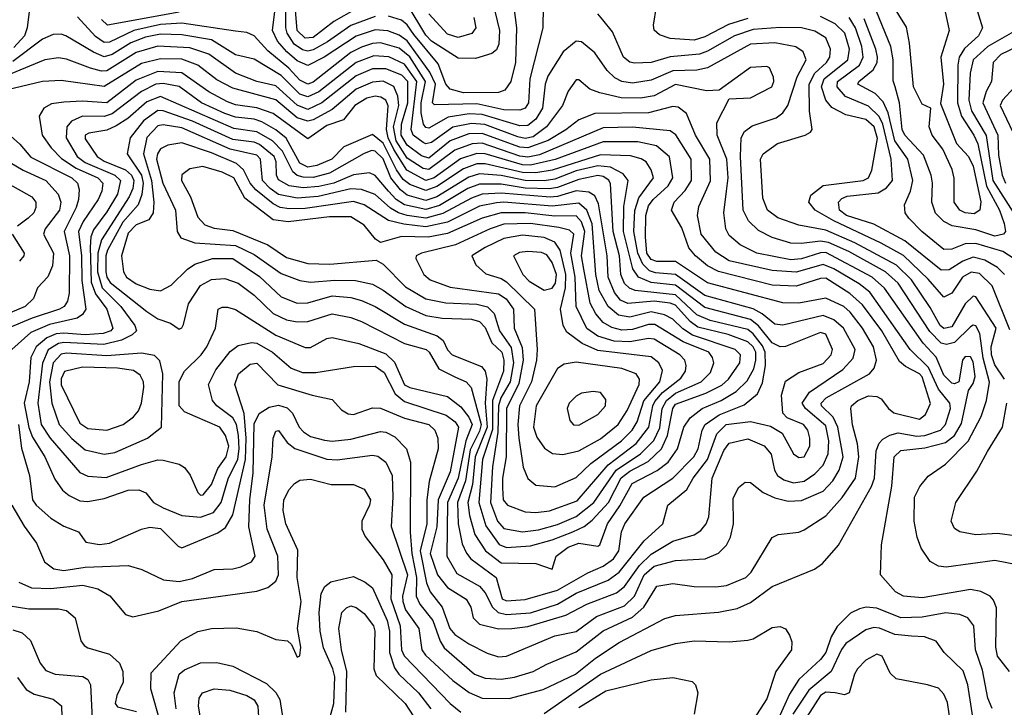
# Model space of a CAD drawing. Extents: x 501367 to 657802, y 482273 to 547541.
# Tile 37 of 256: x 523140 to 526811, y 505931 to 508495. Entities that reach past the tile are written whole.
import ezdxf

# ---------------------------------------------------------------- set-up
doc = ezdxf.new("R2010")
doc.units = 0

msp = doc.modelspace()

# ---------------------------------------------------------------- linework, layer by layer
at = {"layer": '0CON20XD'}
for points in [[(524894.9, 508594.9), (524928.8, 508455), (524926.6, 508403.4), (524917.3, 508382.7), (524900.7, 508369.3), (524839.5, 508350.5), (524775, 508351.6), (524675.6, 508415), (524655, 508437.3), (524585, 508553)], [(526581.4, 508565), (526605.5, 508455), (526574.7, 508355), (526583.9, 508255), (526572.5, 508182.5), (526632.8, 508032.8), (526676.9, 507985), (526695, 507948.5), (526723.9, 507816.1), (526719.8, 507785), (526698.7, 507771.3), (526665, 507775.2), (526645, 507785.3), (526623.9, 507815), (526623.5, 507903.5), (526616.2, 507936.2), (526582.1, 508012.1), (526542.1, 508065), (526530.6, 508095), (526537.5, 508165), (526505, 508180.6), (526472.7, 508245), (526457.4, 508407.4), (526446.6, 508466.6), (526388.6, 508558.6)], [(523178.4, 508545), (523168, 508465), (523157.9, 508435), (523118.7, 508391.3)], [(525092.1, 508545), (525090, 508465), (525041.6, 508275), (525036.7, 508185), (525025, 508165.3), (525005, 508157.9), (524945, 508159.3), (524845, 508181.2), (524686.9, 508176.9), (524678.9, 508185), (524690.1, 508255), (524669.6, 508299.6), (524585, 508415.9), (524555, 508437.2), (524513.3, 508453.3), (524465, 508456.9), (524395, 508433.7), (524275, 508355.1), (524215, 508324.4), (524175, 508341.7), (524135.7, 508375.7), (524100.9, 508415), (524083.2, 508455), (524091.2, 508525)], [(524465, 508507.2), (524375, 508473.8), (524287.9, 508412.1), (524235, 508382.6), (524215, 508377.6), (524195, 508382.3), (524163.1, 508403.1), (524137.1, 508445), (524132.1, 508465), (524132.5, 508545)], [(524394.7, 508535.3), (524311.7, 508488.3), (524235, 508428.9), (524205, 508425.8), (524174.7, 508455), (524167.8, 508545)], [(524981.9, 508541.9), (524992, 508465), (524988.2, 508335), (524971.2, 508265), (524948.3, 508231.7), (524925, 508223.4), (524795, 508222.2), (524745, 508235.4), (524729, 508255), (524700, 508330), (524610.1, 508440.1), (524585, 508475.9), (524563.5, 508493.5), (524515, 508508.3)], [(525855, 508499.9), (525782.8, 508477.2), (525695, 508430.9), (525655, 508418.3), (525564.8, 508424.8), (525525, 508438.8), (525505.4, 508455.4), (525502.5, 508475), (525514.5, 508544.5)], [(526709.3, 508529.3), (526729.8, 508465), (526714.8, 508435), (526661.9, 508388.1), (526643, 508355), (526637.4, 508325), (526636.5, 508185), (526651.2, 508135), (526697.2, 508065), (526711.9, 508031.9), (526744.3, 507874.3), (526793.1, 507785), (526810.3, 507735), (526815.8, 507705), (526808.2, 507695), (526775, 507687.2), (526705, 507711.8), (526616.1, 507726.1), (526585, 507741.9), (526554.1, 507774.1), (526541, 507815), (526543.7, 507885), (526538.4, 507915), (526509.5, 507989.5), (526440.4, 508065), (526429.7, 508085), (526419.8, 508185), (526404.1, 508244.1), (526397.1, 508267.1), (526396, 508345), (526387.7, 508395), (526334.5, 508525)], [(526865, 506460.5), (526775, 506478.3), (526593.5, 506453.5), (526565, 506457.7), (526535, 506474.4), (526500.8, 506525), (526485.7, 506565.7), (526474.8, 506625), (526476.6, 506715), (526496.1, 506753.9), (526527.4, 506792.6), (526591.8, 506838.2), (526676.6, 506923.4), (526724.8, 507015), (526744.5, 507075.5), (526756.2, 507143.8), (526732.5, 507232.5), (526720.1, 507325), (526705, 507353.2), (526695, 507355.8), (526685, 507349.8), (526625, 507291.8), (526595, 507284.3), (526575, 507288.7), (526532.8, 507332.8), (526415, 507513.1), (526367.3, 507555), (526231, 507631), (526155, 507663.9), (526125, 507668.9), (526055, 507660.2), (526015, 507661.6), (525945, 507682.4), (525895, 507709), (525857.3, 507745), (525837.7, 507785), (525827.7, 507985), (525830.4, 508055), (525842.3, 508077.7), (525871.4, 508098.6), (525960.8, 508129.2), (525985, 508147.3), (526003.4, 508175), (526038.7, 508281.3), (526072.5, 508345), (526061.3, 508375), (526033.9, 508393.9), (525955, 508409.1), (525865, 508404.2), (525704.6, 508315.4), (525665, 508306.9), (525575, 508304.9), (525495, 508269.5), (525425, 508258.4), (525385, 508264.5), (525358.4, 508278.4), (525330.3, 508305), (525285, 508371.1), (525235, 508411.8), (525215, 508415.3), (525166.3, 508375), (525109, 508285), (525098.8, 508255), (525089.2, 508165), (525065, 508123.5), (525035, 508100), (525005, 508098.9), (524865, 508141.6), (524816.4, 508143.6), (524738.3, 508131.7), (524665, 508091), (524655, 508093.4), (524645.8, 508105.8), (524637.3, 508147.3), (524637.2, 508185), (524652.6, 508265), (524595, 508356.1), (524555, 508388.5), (524485, 508408.2), (524455, 508406.1), (524415, 508392.6), (524375, 508373.1), (524235, 508262.6), (524215, 508254.9), (524185, 508268.9), (524144.1, 508314.1), (524065, 508379.1), (524015, 508434.7), (523986.8, 508446.8), (523945, 508451.9), (523745, 508482), (523665, 508477.5), (523565.4, 508454.6), (523475, 508411.5), (523455, 508409.6), (523422.8, 508432.8), (523355.9, 508505.9)], [(523735, 508523.3), (523467.5, 508475), (523445.1, 508495.1)], [(524833.5, 508503.5), (524840.8, 508465), (524826, 508444), (524775, 508428.4), (524735, 508441), (524665, 508516.6)], [(526812.1, 507155), (526775, 507207.9), (526762.5, 507245), (526761.7, 507275), (526779.9, 507345), (526705, 507461.1), (526695, 507464.6), (526665, 507436), (526615, 507349.5), (526585, 507343), (526571.9, 507355), (526535, 507422.3), (526464.9, 507525), (526409.1, 507579.1), (526253.3, 507663.3), (526145, 507710.4), (526045, 507729), (525966.3, 507756.3), (525928.4, 507785), (525910.3, 507829.7), (525901.9, 507975), (525911.6, 507995), (525965, 508033.2), (526068.8, 508065), (526088, 508075), (526094.5, 508085.5), (526084, 508154), (526082.8, 508255), (526104.6, 508295.4), (526148.4, 508335), (526160.7, 508355), (526163, 508385), (526145, 508426.9), (526105, 508452), (526055, 508464.2), (525975.8, 508465.8), (525875, 508458.7), (525805, 508434.6), (525705, 508377.2), (525675, 508365.9), (525565, 508357), (525495, 508334.8), (525432.8, 508332.8), (525415, 508336.3), (525391.3, 508355), (525350.3, 508450.3), (525314, 508494), (525295, 508516.4)], [(526832, 507338), (526765, 507502.8), (526718.1, 507548.1), (526686.8, 507553.2), (526655, 507534.8), (526614.8, 507475.2), (526585, 507460.3), (526527.5, 507527.5), (526435, 507615.4), (526351.6, 507661.6), (526174.9, 507744.9), (526106.2, 507785), (526082.1, 507815), (526089.7, 507840.3), (526135, 507876.5), (526284.8, 507895.2), (526305, 507905.5), (526316.4, 507933.6), (526337.7, 508052.3), (526325.4, 508095.4), (526295, 508123.2), (526220.2, 508140.2), (526168, 508168), (526145, 508195.4), (526129.4, 508245), (526139.7, 508275), (526227.2, 508345), (526234.1, 508385), (526216.1, 508445), (526179.9, 508479.9), (526125, 508507)], [(526811.1, 507545), (526785, 507571.5), (526738.5, 507598.5), (526695, 507609.1), (526655.8, 507595), (526605, 507562.1), (526575, 507560.5), (526440.1, 507670.1), (526325, 507732.8), (526222.4, 507765), (526196.3, 507785), (526192.2, 507815), (526205, 507828.6), (526225, 507836.5), (526340.3, 507849.7), (526372, 507868), (526393.7, 507895), (526388.8, 507975), (526357.5, 508105), (526344.4, 508134.4), (526305, 508173.1), (526218.2, 508208.2), (526187.6, 508245), (526188.5, 508265), (526270.6, 508325), (526285.1, 508355), (526279.7, 508395), (526256.7, 508465), (526233.1, 508503.1)], [(526865, 507591.6), (526805, 507630.6), (526705, 507660.1), (526665, 507659.5), (526615, 507638.9), (526585, 507638.6), (526502.8, 507705), (526455, 507755.5), (526440.8, 507775), (526438.2, 507805), (526461.6, 507855), (526469.3, 507895), (526450.8, 507975), (526403.2, 508043.2), (526377.7, 508147.7), (526358.9, 508188.9), (526329.9, 508219.9), (526265.4, 508255), (526268, 508265), (526322.2, 508307.8), (526336.9, 508335), (526338.1, 508355), (526332.2, 508385), (526288.2, 508498.2)], [(526853.6, 508455), (526749.2, 508395), (526694.7, 508345.3), (526683.6, 508295), (526678.3, 508195), (526688.7, 508155), (526742.7, 508062.7), (526768.4, 507895), (526845, 507775.2)], [(526830, 506065), (526785, 506122), (526779.7, 506155), (526781.4, 506301.4), (526770.8, 506330.8), (526758.6, 506345), (526723.3, 506363.3), (526685, 506369.8), (526505, 506338.7), (526435, 506345.9), (526405, 506361.2), (526348.8, 506425), (526353, 506537), (526391.2, 506755), (526400.2, 506865), (526425, 506889.1), (526515, 506898.6), (526591.6, 506918.4), (526625.6, 506944.4), (526650.9, 506989.1), (526677.8, 507112.2), (526695, 507138.1), (526701.9, 507165), (526695, 507219.2), (526685, 507238.1), (526665, 507239.4), (526655, 507225.7), (526641.5, 507145), (526625, 507137.2), (526615, 507140), (526585, 507169.3), (526556.3, 507236.3), (526508.4, 507288.4), (526364, 507494), (526318, 507535), (526145, 507626.4), (526125, 507625.8), (526055, 507603.3), (526015, 507599.9), (525888.1, 507625), (525826.1, 507656.1), (525785, 507690.7), (525772.6, 507715), (525765.2, 507775.2), (525775.2, 507855), (525781.3, 507905), (525776.2, 507975), (525740.4, 508065), (525739.2, 508110.8), (525785, 508200), (525865, 508203.5), (525943.6, 508245), (525952.2, 508265), (525950.3, 508280.3), (525935.5, 508315.5), (525925, 508320), (525865, 508316.7), (525747.3, 508232.7), (525700.7, 508229.3), (525585, 508253), (525505, 508210.8), (525455, 508202.6), (525383.1, 508203.1), (525302.7, 508222.7), (525266, 508236), (525225, 508271.1), (525215, 508271.1), (525185, 508228.1), (525164.2, 508175), (525104.8, 508095), (525055, 508058.5), (525025, 508051.8), (524997.9, 508057.9), (524873.8, 508103.8), (524825, 508108.3), (524755, 508093.8), (524675, 508037.6), (524655, 508031.8), (524645, 508036.5), (524607.8, 508065), (524600.1, 508085), (524620.4, 508265), (524575, 508329.4), (524516.4, 508356.4), (524460.3, 508359.7), (524395.2, 508335), (524255, 508226.4), (524215, 508206.8), (524185, 508217.1), (524115, 508286.4), (524015, 508347.6), (523945, 508364), (523855, 508419.9), (523745, 508439.1), (523665, 508441.4), (523609.9, 508430.1), (523555, 508409), (523485, 508365.4), (523455, 508356.5), (523415, 508373.6), (523312.5, 508435), (523295, 508440.7), (523265, 508439.3), (523225, 508422.2), (523115, 508339.6)], [(524965, 505964.3), (525092.2, 505997.8), (525212.7, 506055), (525286.3, 506113.7), (525375, 506172.4), (525545, 506261.6), (525585, 506273.9), (525745, 506285.8), (525815, 506299.2), (525865, 506321.8), (525945, 506381.8), (526103.7, 506446.3), (526132.9, 506467.1), (526192.1, 506535), (526315.4, 506754.6), (526326.5, 506785), (526333.2, 506886.8), (526344.6, 506915.4), (526358.6, 506931.4), (526383.9, 506946.1), (526415, 506953.9), (526485, 506942.5), (526515, 506944.2), (526573.1, 506965), (526592.1, 506985), (526609.8, 507045), (526608.3, 507065), (526565, 507117.3), (526528.4, 507198.5), (526460.2, 507265), (526309.2, 507479.2), (526270.3, 507510.3), (526175, 507566.1), (526135, 507581.8), (526035, 507553.4), (525945, 507559.5), (525785, 507596.3), (525735, 507628.2), (525681, 507695), (525666.6, 507765), (525671.7, 507798.3), (525715.9, 507894.1), (525712.8, 507975), (525659.3, 508065), (525625.8, 508145), (525595, 508168.8), (525575, 508171), (525485, 508147.4), (525285, 508145.5), (525225, 508121.6), (525176.1, 508083.9), (525111, 508045), (525035, 508017.2), (525005, 508019.9), (524865, 508071.2), (524815, 508069.9), (524745, 508043.3), (524665, 507978.1), (524637.7, 507987.7), (524585, 508027.7), (524562.8, 508065), (524563.9, 508105), (524587.8, 508185), (524587.6, 508265), (524565, 508287.6), (524505, 508311.8), (524455, 508311.3), (524395, 508285.8), (524267, 508185), (524215, 508160.7), (524175, 508176.5), (524095, 508248.6), (524025, 508264), (523945, 508295.8), (523845, 508366.7), (523775, 508389.9), (523655, 508396.8), (523575, 508372.3), (523465, 508303.8), (523445, 508302.9), (523404.6, 508314.6), (523315, 508347.8), (523285, 508353), (523234.7, 508344.7), (523105, 508291.5)], [(526855, 508392.9), (526797.9, 508365), (526769.8, 508335), (526762.6, 508265), (526743.2, 508226.8), (526731, 508185), (526786.5, 508065), (526789.6, 507990.4), (526802.4, 507915), (526815.6, 507885)], [(524935.6, 506035.6), (524985, 506043.3), (525055, 506064.3), (525105, 506091.9), (525215, 506138), (525315, 506215.6), (525425, 506266.8), (525467.5, 506305), (525515, 506383.3), (525575, 506392.5), (525655, 506381.4), (525735, 506380.2), (525775, 506385.2), (525847.3, 506415), (525866.8, 506435), (525945.5, 506564.5), (525967.5, 506575), (526044.5, 506584.5), (526065, 506593.1), (526145, 506645.3), (526206.9, 506713.1), (526256.6, 506785), (526268.1, 506865), (526263.7, 506913.7), (526245.3, 506984.7), (526238.9, 507045), (526240.8, 507055), (526264.6, 507075), (526305, 507091.9), (526335, 507090.4), (526351.2, 507081.2), (526378.9, 507045), (526399.1, 507029.1), (526495, 507005.9), (526516.9, 507023.1), (526535.6, 507064.4), (526505, 507163.1), (526495, 507174.8), (526442.3, 507202.3), (526420.4, 507220.4), (526354.5, 507335), (526282.3, 507432.3), (526235, 507474.2), (526145, 507530.6), (526125, 507530.3), (526035, 507501.3), (525945, 507505.4), (525746, 507556), (525705, 507577), (525660.2, 507615), (525634.5, 507644.5), (525608.3, 507718.3), (525570.6, 507785), (525580.5, 507815), (525621.7, 507858.3), (525644.8, 507895), (525642.9, 507975), (525586.1, 508066.1), (525565, 508081), (525425, 508094.1), (525315, 508091.4), (525078.7, 507991.3), (525035, 507982.1), (525005, 507986.1), (524865, 508034.2), (524827.3, 508032.7), (524762.1, 508007.9), (524665, 507936.5), (524645, 507939.9), (524585, 507978.5), (524543.8, 508043.8), (524534.1, 508095), (524553.2, 508175), (524550, 508210), (524535, 508245.7), (524495, 508265.6), (524455, 508262.2), (524395, 508235.9), (524305, 508160.7), (524235, 508122.1), (524215, 508117), (524175, 508129.2), (524095, 508195.9), (523935, 508239.4), (523875, 508271), (523804.9, 508324.9), (523745, 508347.3), (523665, 508349.5), (523595, 508331.9), (523455, 508246.1), (523295, 508268.3), (523225.6, 508264.4), (523095, 508232.9)], [(524925, 506119.8), (524955, 506121.5), (525135, 506197.6), (525215, 506213.7), (525290.7, 506269.3), (525395, 506309.8), (525432.6, 506345), (525467.9, 506425), (525505, 506457.3), (525585, 506478), (525695.6, 506484.4), (525745, 506505.4), (525774.6, 506535), (525790, 506565), (525800.7, 506615), (525800.6, 506709.4), (525819.8, 506750.2), (525845, 506770.4), (525865, 506769.4), (525912.5, 506732.5), (525955, 506711.5), (526005, 506700.2), (526055, 506702.4), (526135, 506737.4), (526171.5, 506775), (526195.6, 506815), (526209.6, 506865), (526190.7, 506975), (526173.1, 507013.1), (526129.8, 507055), (526127.8, 507065), (526146.5, 507085), (526307.9, 507175), (526325.9, 507195), (526334, 507225), (526323.4, 507275), (526282.5, 507345), (526235.9, 507405), (526212.2, 507425), (526145, 507456), (526045, 507438.5), (525985, 507439.5), (525705, 507513.2), (525585, 507592.8), (525515, 507593.8), (525495, 507600.4), (525478.7, 507625), (525472.9, 507685), (525474.9, 507765), (525485, 507800.3), (525501.7, 507825), (525557.4, 507875), (525574.8, 507905), (525563.2, 507983.2), (525514.7, 508024.7), (525445, 508039.6), (525315, 508039.4), (525136.4, 507973.6), (525045, 507952.9), (525014.3, 507954.3), (524875, 507994.2), (524845, 507996.4), (524783.5, 507976.5), (524685, 507905.3), (524655, 507894.9), (524584, 507934), (524535, 508010.5), (524514.5, 508055), (524507.9, 508085), (524513.4, 508173.4), (524505, 508194.3), (524486.5, 508206.5), (524465, 508210), (524435, 508201.9), (524390, 508175), (524348.1, 508121.9), (524285, 508100.6), (524215, 508050.8), (524085.7, 508145.7), (524025, 508166.9), (523945, 508178), (523915, 508188.7), (523845, 508226.6), (523745, 508296.7), (523655, 508302.4), (523575, 508269.7), (523465, 508185.5), (523375, 508191.7), (523305, 508188), (523259.2, 508180.8), (523230.6, 508165), (523212.7, 508135), (523224.8, 508065), (523257.3, 508017.3), (523296.9, 507976.9), (523350.9, 507940.9), (523431.8, 507905), (523450.2, 507885), (523447.2, 507855), (523432.9, 507825), (523377.4, 507742.6), (523359.6, 507705), (523370.4, 507615), (523372.2, 507522.2), (523387.6, 507415), (523375, 507395.3), (523355, 507381.7), (523251.8, 507358.2), (523181.5, 507328.5), (523110.7, 507265)], [(524925, 506223.9), (524975, 506224.8), (525035, 506232.5), (525175.8, 506274.2), (525254, 506316), (525365, 506357.6), (525395, 506382), (525450.3, 506459.7), (525495, 506501.5), (525575, 506550.4), (525655, 506574.2), (525679.2, 506590.8), (525700, 506615), (525709.1, 506640.9), (525721.7, 506785), (525765, 506889.1), (525785, 506915.6), (525855, 506932), (525915.6, 506905.6), (525941.4, 506875), (525954.7, 506815), (525965.2, 506795.2), (525988.8, 506778.8), (526025, 506768), (526065, 506774.1), (526105, 506802), (526136, 506834), (526154.4, 506875.6), (526156.7, 506925), (526145, 506980.5), (526069.5, 507045), (526057.8, 507065), (526084.2, 507105.8), (526208.8, 507191.2), (526247.7, 507232.3), (526255.2, 507265), (526211.1, 507345), (526175.7, 507375.7), (526135, 507392.6), (525985, 507356.5), (525955, 507360), (525908.6, 507398.6), (525875, 507416.6), (525695, 507466.3), (525585, 507544.9), (525510.5, 507550.5), (525488.2, 507558.2), (525463.1, 507583.1), (525444.7, 507624.7), (525430.4, 507705), (525433.6, 507783.6), (525448.8, 507831.2), (525503, 507905), (525494.8, 507934.8), (525475.4, 507965), (525456.7, 507976.7), (525417.2, 507987.2), (525305, 507990.8), (525125, 507933.8), (525065, 507923.7), (525015, 507925.8), (524875, 507957.3), (524845, 507957.6), (524795, 507939.4), (524695, 507872.8), (524655, 507857.7), (524595, 507880.5), (524569.6, 507899.6), (524544.6, 507934.6), (524495, 508034.9), (524455, 508066.5), (524349, 508021), (524304.3, 507975), (524248.7, 507951.3), (524215, 507945.3), (524185, 507960.2), (524133.2, 508053.2), (524095, 508084.3), (524043.5, 508113.5), (524015, 508124), (523945, 508130.9), (523905, 508144.9), (523818.6, 508185), (523735, 508245.5), (523675, 508257.5), (523647.9, 508255), (523595, 508227.6), (523485, 508143.4), (523455, 508133.9), (523375, 508134.9), (523334, 508116), (523316.3, 508095), (523313.2, 508055), (523354.2, 507985), (523385, 507962.8), (523494.8, 507915), (523516.1, 507895), (523505, 507844.8), (523465, 507778.3), (523415, 507711.9), (523405.8, 507685), (523403, 507647), (523406.4, 507516.4), (523423.1, 507473.1), (523465.2, 507415), (523488.1, 507345), (523480, 507335), (523452, 507325), (523385, 507319.8), (523305, 507326.7), (523277, 507323), (523241.6, 507308.4), (523201.7, 507275), (523181.7, 507235), (523175.9, 507145), (523156.7, 507065), (523174.9, 506974.9), (523188, 506938), (523234.4, 506865), (523271.1, 506781.1), (523300.5, 506740.5), (523325, 506720.3), (523365, 506701.4), (523395, 506698.3), (523455, 506710), (523545, 506740.2), (523585, 506742.4), (523610.6, 506730.6), (523639.1, 506695), (523675.3, 506674.7), (523745, 506646.5), (523815, 506639.7), (523862.5, 506657.5), (523891, 506695), (523917.1, 506782.9), (523953.3, 506856.7), (523958.6, 506895), (523955.8, 506945), (523948.1, 506985), (523935, 507010.8), (523875.8, 507055), (523858.8, 507075), (523844.7, 507135), (523871.2, 507188.8), (523925, 507257.2), (523955, 507279.7), (524005, 507291), (524025, 507288.4), (524082.5, 507255), (524152.9, 507195), (524195, 507179.1), (524245, 507178.9), (524385, 507202.3), (524465, 507202.5), (524499.7, 507179.7), (524540.5, 507100.5), (524575, 507071.8), (524730.3, 507020.3), (524763.6, 506995), (524775.8, 506975), (524745, 506808.9), (524699.9, 506705), (524695.9, 506604.1), (524670, 506505), (524698.5, 506425), (524735, 506377.9), (524805, 506334.5), (524822, 506305), (524831.2, 506265), (524855, 506240.8), (524925, 506223.9)], [(526847.7, 508242.3), (526804.3, 508195), (526795.2, 508175), (526842.2, 508075)], [(524955, 506277), (525045, 506283.8), (525144.7, 506315.3), (525215, 506356.9), (525334.1, 506405), (525375, 506434.8), (525468.3, 506551.7), (525538.2, 506615), (525556.2, 506685), (525627.4, 506742.6), (525650.7, 506785), (525704.9, 506855), (525738.9, 506951.1), (525774.2, 506985), (525865, 506997.1), (525939, 506979), (525983.2, 506953.2), (526025, 506876.2), (526045, 506862.9), (526065, 506865.4), (526085.7, 506905), (526086.1, 506935), (526078.3, 506965), (526062.7, 506985), (526001, 507011), (525985, 507028), (525980.5, 507095), (525995, 507146.9), (526045, 507180), (526135, 507212.6), (526165.2, 507245), (526170.9, 507265), (526145, 507322.5), (526125, 507329.1), (525995, 507276.9), (525975, 507275.6), (525945, 507289.5), (525895, 507353.8), (525865, 507376.6), (525695, 507421.4), (525585, 507505.1), (525494.5, 507514.5), (525446.7, 507535), (525426.3, 507566.3), (525391.6, 507705), (525391.9, 507798.1), (525408.8, 507895), (525389.9, 507919.9), (525343.1, 507945), (525295, 507950.5), (525215, 507931.1), (525135, 507900), (525095, 507894), (525025, 507895.5), (524935, 507913.8), (524855, 507920.7), (524815, 507907.6), (524695, 507834.7), (524655, 507821.1), (524585, 507841.2), (524560, 507860), (524523.7, 507905), (524495, 507976), (524465, 508004.9), (524453.3, 508006.7), (524425, 507996.3), (524295, 507922.3), (524235, 507906.9), (524197.2, 507907.2), (524174.5, 507914.5), (524158.3, 507928.3), (524120.3, 508005), (524082.7, 508042.7), (524025, 508077.4), (523938.9, 508088.9), (523665, 508209.1), (523615, 508188.3), (523543.8, 508126.2), (523500.7, 508099.3), (523465, 508082.8), (523397.7, 508072.3), (523384.1, 508065), (523385, 508050.5), (523429.2, 507985), (523455, 507968), (523535, 507935.3), (523556.9, 507915), (523565.7, 507895), (523561.6, 507865), (523548.8, 507835), (523445, 507673.8), (523431.4, 507625), (523430.1, 507555), (523447.4, 507495), (523517.7, 507425), (523570.2, 507355), (523576.3, 507335), (523560.1, 507319.9), (523520.1, 507299.9), (523453.6, 507283.6), (523305, 507291.2), (523285, 507287.2), (523246.3, 507263.7), (523225.2, 507214.8), (523207.9, 507065), (523221.1, 506985), (523254.5, 506935), (523365, 506806.9), (523395, 506792.9), (523462.5, 506787.5), (523595, 506836.8), (523655, 506853.4), (523675, 506852.4), (523735, 506837.6), (523755.2, 506825.2), (523776.3, 506796.3), (523805, 506731.9), (523815, 506722.2), (523825, 506723.5), (523855, 506761.5), (523879, 506821), (523909.8, 506865), (523919.5, 506905), (523907.6, 506945), (523886, 506975), (523795, 507015.2), (523755, 507033.2), (523734.9, 507054.9), (523734.4, 507145.6), (523755, 507183.9), (523817.2, 507245), (523838.6, 507275), (523870.6, 507345), (523880.8, 507415), (523895, 507422.5), (523915, 507422.9), (523945, 507413.8), (524095, 507318.4), (524205, 507273.1), (524225, 507272.2), (524285, 507305.9), (524305, 507310.3), (524405, 507287), (524505, 507249.3), (524537.5, 507217.5), (524575, 507133.5), (524595, 507123.4), (524735, 507089.6), (524785, 507050.9), (524815, 507012.6), (524827.1, 506985), (524803.6, 506925), (524774.9, 506785), (524735.1, 506695), (524733.1, 506495), (524769.5, 506429.5), (524855, 506382.8), (524875, 506358.3), (524902.7, 506305), (524924, 506285), (524955, 506277)], [(524955, 506328.5), (525025, 506333.4), (525145, 506368.1), (525258.1, 506431.9), (525315, 506457), (525354.4, 506485), (525373.9, 506515), (525383.8, 506585), (525396.1, 506615), (525467.4, 506715), (525575, 506785.2), (525653.7, 506865), (525670, 506895), (525685.1, 506964.9), (525696.2, 506985), (525748.3, 507021.7), (525840.7, 507059.3), (525890.5, 507099.5), (525908.8, 507141.2), (525921, 507205), (525919.4, 507255), (525908.8, 507278.8), (525875, 507323.8), (525855, 507339.9), (525713.9, 507373.9), (525665, 507394.2), (525585, 507469), (525435.3, 507485.3), (525413.6, 507493.6), (525395, 507511.9), (525381.1, 507545), (525376.6, 507615), (525353, 507705), (525343.2, 507883.2), (525336.6, 507896.6), (525315, 507910.6), (525295, 507913.9), (525225, 507899.5), (525145, 507869.1), (525115, 507864.3), (525025, 507866.9), (524935, 507881.4), (524855, 507881.5), (524811.3, 507865), (524705, 507802.7), (524655, 507786.8), (524574.4, 507804.4), (524544.4, 507824.4), (524515, 507856), (524465, 507914.2), (524445, 507923.8), (524385, 507916.6), (524311.8, 507885), (524255, 507872.5), (524197.5, 507867.5), (524145, 507875.3), (524105, 507897.3), (524097.7, 507915), (524096.3, 507965), (524089.5, 507985), (524035, 508029.5), (524015, 508038.4), (523935, 508048.5), (523785, 508117), (523675, 508154.9), (523655, 508156.8), (523601.6, 508118.4), (523551.9, 508055), (523541.6, 507995), (523595, 507914.8), (523600.2, 507885), (523596.3, 507843.7), (523581.5, 507805), (523525, 507739.6), (523468.2, 507635), (523461.7, 507615), (523461.1, 507555), (523464.7, 507535), (523478.2, 507515), (523615, 507406.6), (523655, 507379.7), (523702.9, 507362.9), (523735, 507340.6), (523745, 507345.8), (523751.1, 507358.9), (523769.8, 507435), (523815, 507503.6), (523855, 507526.7), (523905, 507529.6), (523955, 507512.5), (524015, 507468.3), (524085, 507399), (524135, 507375.5), (524175, 507367.9), (524215, 507369.5), (524305, 507398), (524375, 507384.8), (524415, 507370), (524575, 507287.5), (524655.3, 507265), (524667.4, 507255), (524702.7, 507192.7), (524765, 507162), (524804.2, 507144.2), (524823.3, 507123.3), (524861.1, 506985), (524855, 506960.3), (524819.1, 506890.9), (524801.7, 506775), (524772.1, 506695), (524774.9, 506615), (524790.4, 506540.4), (524805.6, 506505.6), (524822.4, 506485), (524916.8, 506415), (524939.3, 506335), (524955, 506328.5)], [(525125, 506446.7), (525140.3, 506495), (525185, 506528.6), (525225, 506542.9), (525295, 506531.5), (525303, 506537), (525331.6, 506615), (525377.9, 506682.1), (525424, 506765), (525516.5, 506813.5), (525557.5, 506845), (525592.6, 506895), (525616.2, 506975), (525639.9, 507010.1), (525684.7, 507045), (525755, 507075.4), (525811.6, 507108.4), (525851.7, 507148.3), (525877, 507193), (525885.1, 507224.9), (525884.7, 507255), (525874.9, 507274.9), (525855, 507293.6), (525781.3, 507321.3), (525668.2, 507348.2), (525639.3, 507369.3), (525585, 507429.9), (525565, 507437.8), (525506, 507445), (525407, 507437), (525379.6, 507449.6), (525357.4, 507477.4), (525334.7, 507535), (525330.5, 507615), (525298.5, 507808.5), (525285, 507838), (525261.8, 507851.8), (525215, 507856.8), (525145, 507835.3), (525117.4, 507832.6), (524935, 507848.2), (524865, 507843.9), (524825, 507830), (524718.1, 507771.9), (524655, 507755.1), (524585, 507764.4), (524552, 507775), (524522.5, 507792.5), (524465, 507842.7), (524415, 507861.2), (524375, 507864.2), (524253.7, 507836.3), (524175, 507829.9), (524105, 507843.4), (524073.6, 507865), (524046, 507895), (524038, 507975), (524025, 507990), (523925, 508012), (523745, 508091.9), (523675, 508102.5), (523655, 508099.7), (523615, 508055.9), (523602.4, 507995), (523631.5, 507895), (523641, 507815), (523638.3, 507775), (523621.5, 507748.5), (523575, 507729.5), (523545, 507699.2), (523519.6, 507615), (523527.3, 507555), (523538.8, 507535), (523575, 507509.8), (523625, 507490.5), (523665, 507483.8), (523705.2, 507504.8), (523765.8, 507564.2), (523793.4, 507583.4), (523858.8, 507605), (523935, 507604), (524035, 507538), (524115, 507461.9), (524175, 507438.4), (524215, 507438.9), (524305, 507464.8), (524375, 507459.5), (524415, 507447.4), (524465, 507425.2), (524575, 507359.8), (524696.7, 507316.7), (524718.5, 507298.5), (524735, 507264), (524752, 507245), (524861.9, 507201.9), (524875.2, 507185), (524882.2, 507155), (524875.7, 507065), (524882.8, 506975), (524838.1, 506865), (524827.8, 506762.2), (524811.3, 506695), (524816.6, 506646.6), (524837.2, 506575), (524877.4, 506515), (524935, 506470), (525065, 506467), (525125, 506446.7)], [(523082.8, 508082.8), (523140.7, 508030.7), (523182.4, 507982.4), (523335, 507904.8), (523356.1, 507885), (523362.3, 507862.3), (523360, 507825), (523350.7, 507795), (523305.7, 507705), (523325.6, 507615), (523324.9, 507475), (523319, 507445), (523305.7, 507425), (523289.3, 507415), (523187.5, 507382.5), (523088.5, 507341.5)], [(524955, 506527.1), (525045, 506533.4), (525125, 506555.4), (525202.4, 506585), (525244.7, 506605.3), (525275, 506628.9), (525335.7, 506694.3), (525382.8, 506787.2), (525415, 506811.8), (525482.9, 506847.1), (525533.5, 506895), (525555.7, 506944.3), (525575.1, 507045), (525585, 507061.2), (525697.9, 507102.1), (525757.6, 507132.4), (525783.2, 507155), (525824.3, 507215), (525827.6, 507245), (525807.2, 507265), (525648.4, 507318.4), (525612, 507342), (525575, 507378.3), (525544.3, 507394.3), (525495, 507406), (525415, 507385.6), (525372.8, 507392.8), (525333.5, 507425), (525301.1, 507485), (525288, 507545), (525273.9, 507733.9), (525254.2, 507784.2), (525225, 507810.6), (525125, 507799.4), (524945, 507814.7), (524917.6, 507812.4), (524855, 507799.3), (524735, 507740.3), (524655, 507722.6), (524572.2, 507732.2), (524515.8, 507745.8), (524425, 507804.2), (524385, 507817.2), (524205, 507791), (524145, 507789.2), (524111.2, 507795), (524085, 507807.8), (524020.1, 507860.1), (523999.6, 507885), (523975.3, 507935.3), (523948.3, 507958.3), (523855, 507999.1), (523745, 508036.3), (523692.5, 508027.5), (523665, 508013.3), (523653.6, 507995), (523651, 507975), (523674.2, 507885), (523721.2, 507785), (523727.1, 507705), (523741.2, 507681.2), (523792.9, 507662.9), (523945, 507653.1), (524015, 507619.1), (524115, 507549), (524185, 507522.9), (524225, 507516.2), (524315, 507523.7), (524392.1, 507522.1), (524455, 507509), (524496, 507486), (524580, 507425), (524655, 507391.7), (524715, 507381.7), (524825, 507378.2), (524855, 507369.3), (524875, 507346.7), (524900.3, 507290.3), (524937.8, 507255), (524944.9, 507225), (524943.5, 507185), (524902.9, 507075), (524902.9, 506967.1), (524865.8, 506855), (524852, 506695), (524878.2, 506608.2), (524928.2, 506538.2), (524955, 506527.1)], [(523105, 507963.1), (523153.3, 507933.3), (523238, 507895), (523284.3, 507845), (523293.7, 507815), (523288.6, 507785), (523235.7, 507715), (523229.6, 507695), (523266.2, 507625), (523262.7, 507577.3), (523245, 507535.8), (523207.1, 507495), (523191.8, 507455), (523160.7, 507425), (523105, 507401.4)], [(525015, 506585.2), (525075, 506593.2), (525145, 506612.3), (525215, 506642.4), (525280.8, 506695), (525363.5, 506815), (525454.4, 506875.6), (525503.8, 506926.2), (525526.3, 506973.7), (525536, 507045), (525551, 507075), (525585, 507102.4), (525680.7, 507145), (525715, 507180), (525728, 507215), (525723.4, 507235), (525709.3, 507255), (525614.3, 507294.3), (525507.8, 507357.8), (525485, 507358.9), (525425, 507340.2), (525385, 507337), (525347.2, 507347.2), (525315.8, 507365.8), (525287.6, 507397.6), (525267.5, 507437.5), (525243.2, 507565), (525234.2, 507615), (525247, 507705), (525235, 507741.3), (525215, 507763.5), (525135, 507762.5), (525025, 507774.7), (524935, 507775.3), (524865, 507754.6), (524735, 507697.9), (524663.5, 507683.5), (524563.3, 507686.7), (524485, 507664.4), (524466.2, 507676.2), (524425, 507729), (524375, 507759.3), (524295, 507760), (524141.7, 507741.7), (524085, 507748.6), (523979.1, 507829.1), (523938.4, 507905), (523895, 507926.9), (523823, 507947), (523775, 507938.7), (523745, 507916.7), (523743.4, 507895), (523776.7, 507835), (523805, 507758.2), (523830.1, 507730.1), (523865, 507718), (523935, 507709), (524064.9, 507654.9), (524135, 507608.8), (524215, 507585.5), (524296.6, 507583.4), (524468.8, 507598.8), (524495, 507584), (524578.7, 507498.7), (524655, 507454.5), (524728.9, 507438.9), (524845, 507434.3), (524883.7, 507423.7), (524909.4, 507399.4), (524922.3, 507355), (524929.1, 507335), (524972.6, 507272.6), (524981.1, 507215), (524968.8, 507145), (524934.6, 507085.4), (524924.8, 507055.2), (524923.4, 506956.6), (524902.9, 506827.1), (524895.8, 506695), (524922, 506625), (524945, 506597.5), (525015, 506585.2)], [(523095, 507885.6), (523185.9, 507835), (523200.8, 507815), (523201.1, 507795), (523193.7, 507775), (523172.5, 507755), (523132, 507725)], [(525065, 506657.5), (525115, 506664.2), (525219.1, 506700.9), (525334, 506835), (525439, 506915), (525485.8, 506975), (525500.1, 507055), (525508.3, 507071.7), (525536.8, 507105), (525605, 507158.3), (525622.9, 507185), (525625.3, 507205), (525619.7, 507225), (525601.3, 507245), (525505, 507303.9), (525485, 507306.3), (525415, 507293.6), (525356.8, 507296.8), (525295, 507315.1), (525254.1, 507344.1), (525214.6, 507425), (525210.5, 507535), (525194.7, 507625), (525205.6, 507695), (525189.8, 507709.8), (525149.7, 507719.7), (525045, 507734.5), (524945, 507732.3), (524894.7, 507715.3), (524765.1, 507654.9), (524638.6, 507625), (524618.6, 507615), (524616.9, 507605), (524646.8, 507545), (524670.9, 507525), (524745, 507497.3), (524925, 507472.3), (524954.3, 507454.3), (524981.6, 507415), (524984.2, 507345), (525013.1, 507273.1), (525017.2, 507225), (525001.4, 507138.6), (524955.6, 507045), (524954.4, 506865.6), (524939.6, 506785), (524940.2, 506749.8), (524942.7, 506705), (524958.9, 506685), (525025, 506660), (525065, 506657.5)], [(523112.3, 507695), (523157.1, 507625), (523156.2, 507615), (523139.2, 507595)], [(525135, 506752.5), (525215, 506788), (525269.6, 506840.4), (525383.3, 506925), (525423.9, 506965), (525442.2, 506995), (525466.5, 507073.5), (525527, 507145), (525536.4, 507186.4), (525522.4, 507215), (525495, 507237.8), (525295, 507261.5), (525237.5, 507287.5), (525180.1, 507330.1), (525166.9, 507355), (525156.7, 507415), (525174.9, 507495.1), (525176.4, 507545), (525155.4, 507635.4), (525135, 507665.5), (525095, 507683.4), (525015, 507691.9), (524945, 507678.7), (524875, 507645.2), (524826.2, 507615), (524840.6, 507580.6), (524877.8, 507547.8), (524935, 507530.2), (524955, 507517.6), (525059.4, 507415), (525069.5, 507265), (525066.9, 507225), (525047.9, 507145), (525004.2, 507055), (524997.5, 506985), (525000.6, 506935), (525016.7, 506826.7), (525034.4, 506784.4), (525065, 506759.7), (525135, 506752.5)], [(525095, 507486), (525125, 507493.4), (525137.5, 507512.5), (525140.9, 507545), (525125, 507589.2), (525105, 507617.8), (525085, 507626.8), (525035, 507631.2), (525003.1, 507626.9), (524980.6, 507615), (525016.4, 507545), (525039.4, 507519.4), (525095, 507486)], [(523455, 506875.2), (523495, 506881.7), (523617.3, 506935), (523668.8, 506975), (523674.1, 507174.1), (523663.2, 507223.2), (523642.8, 507242.8), (523595, 507251.5), (523465, 507241.5), (523315, 507251.9), (523295, 507248.4), (523264.9, 507215), (523251.4, 507145), (523259.9, 507065), (523287.8, 506985), (523335, 506933.2), (523385, 506891.3), (523455, 506875.2)], [(523136.2, 506985), (523147, 506897), (523177.3, 506795), (523188.8, 506705), (523202, 506685), (523256.8, 506636.8), (523305, 506606.7), (523360, 506585), (523387.1, 506547.1), (523438.4, 506538.4), (523475, 506542.6), (523594.8, 506595.2), (523625, 506602.9), (523665, 506597.5), (523731.4, 506531.4), (523745, 506525.4), (523878.5, 506581.5), (523908, 506602), (523935, 506649.1), (523981.9, 506855), (523984.3, 506934.3), (523976.8, 507026.8), (523942.7, 507135), (523955.8, 507175), (523999.9, 507210.1), (524025, 507214.1), (524102.9, 507132.9), (524231.2, 507095), (524305, 507079.1), (524340.4, 507040.4), (524365.3, 507025.3), (524385, 507022.4), (524455, 507047.1), (524485, 507046.2), (524575, 507009.5), (524665, 506985.2), (524688.4, 506965), (524699.7, 506935), (524700, 506895), (524666.5, 506773.5), (524658.4, 506705), (524658.2, 506615), (524633.3, 506515), (524657, 506395), (524671.2, 506361.2), (524714.9, 506304.9), (524743.9, 506225), (524762.2, 506202.2), (524815, 506167.2), (524883.5, 506133.5), (524925, 506119.8)], [(525165, 506874.2), (525225, 506887), (525305, 506931.9), (525370.8, 506985), (525405, 507038.1), (525449.4, 507135), (525451.2, 507155), (525438.2, 507175), (525385, 507194.6), (525215, 507217.6), (525169.9, 507210.1), (525145.3, 507194.7), (525065.6, 507055), (525056, 506976), (525068.1, 506938.1), (525097.2, 506897.2), (525127.1, 506877.1), (525165, 506874.2)], [(523465, 506963.9), (523526.5, 506985), (523565, 507013.8), (523583.5, 507036.5), (523594.4, 507065), (523603.3, 507125), (523602.1, 507145), (523589.7, 507169.7), (523565, 507186.8), (523505, 507196.1), (523375, 507199), (523307.2, 507182.8), (523295, 507155.7), (523295, 507133.5), (523365, 506990.9), (523395, 506970.7), (523465, 506963.9)], [(525225, 506982.9), (525295, 507022.7), (525323.8, 507055), (525325, 507078.8), (525305, 507104.4), (525278.3, 507108.3), (525235, 507101.8), (525215, 507091.8), (525188.5, 507065), (525181.1, 507045), (525190.9, 507000.9), (525204.7, 506984.7), (525225, 506982.9)], [(523111.7, 506685), (523156.9, 506606.9), (523202.9, 506542.9), (523233, 506473), (523267.2, 506447.2), (523305, 506441.7), (523385, 506453.6), (523545, 506459.2), (523595.4, 506445.4), (523676.8, 506406.7), (523735, 506400.7), (523785, 506411.5), (523865, 506444.6), (523935, 506447.3), (523965.3, 506454.7), (524005, 506473.5), (524018.2, 506495), (523994.5, 506604.5), (523998.4, 506705), (524010.4, 506805), (524015, 506987.5), (524033.7, 507026.3), (524070.2, 507049.8), (524105, 507057.9), (524138, 507048), (524158, 507028), (524182.8, 506975), (524197.9, 506957.9), (524225, 506940.6), (524276.9, 506926.9), (524305, 506923), (524375, 506931), (524485, 506959.5), (524505, 506956.7), (524539.2, 506939.2), (524582.2, 506895), (524597.5, 506845), (524596, 506584), (524602, 506505), (524619.3, 506415), (524618.5, 506345), (524631.7, 506315), (524680.7, 506255), (524707.9, 506177.9), (524723.2, 506153.2), (524836, 506055), (524875, 506039.4), (524935.6, 506035.6)], [(526859.2, 506569.2), (526785, 506579.1), (526705, 506573.9), (526645.5, 506585.5), (526625, 506597.5), (526612.5, 506625), (526630, 506695), (526707.9, 506812.1), (526748.2, 506885), (526803.9, 506975), (526819.6, 507065)], [(523137.2, 506397.2), (523185, 506376.3), (523255, 506373.9), (523376.2, 506386.2), (523432.3, 506372.3), (523476.4, 506346.4), (523535, 506276.7), (523562, 506268), (523658.7, 506291.3), (523745, 506325.2), (524025, 506364.3), (524065, 506378.1), (524095, 506400.8), (524105.2, 506425), (524102.5, 506495), (524062.9, 506595), (524052.2, 506685), (524082, 506865), (524085.3, 506935), (524095, 506960.6), (524105, 506963.1), (524138.1, 506918.1), (524166.2, 506896.2), (524285, 506856.3), (524324.4, 506854.4), (524455, 506871.1), (524475, 506867.3), (524505.1, 506845.1), (524528.5, 506795), (524531.1, 506715), (524524.8, 506605), (524585.6, 506425), (524567, 506345), (524568.3, 506325), (524578.4, 506295), (524628.9, 506225), (524638.9, 506145), (524653, 506125), (524755, 506031.4), (524816.2, 505986.2), (524865, 505964.8), (524965, 505964.3)], [(523665, 505873.3), (523629.3, 505999.3), (523630.5, 506059.5), (523740.8, 506179.2), (523805, 506213.8), (523855, 506224.7), (523946.9, 506226.9), (524024.1, 506214.1), (524095, 506184), (524139.3, 506179.3), (524153.3, 506165), (524175, 506117.5), (524185, 506122.5), (524188.6, 506155), (524175.6, 506225), (524189.5, 506325), (524174.8, 506414.8), (524177.2, 506517.2), (524132.6, 506615), (524122.9, 506665), (524125.3, 506705), (524145, 506743.1), (524164.7, 506765.3), (524185, 506777.7), (524225, 506782), (524301.7, 506761.7), (524385, 506762.3), (524424.7, 506744.7), (524448.2, 506705), (524444.6, 506685), (524416.2, 506625), (524416.4, 506595), (524428, 506568), (524495, 506481.2), (524527.2, 506425), (524524.1, 506335), (524558.2, 506235), (524564.2, 506145), (524573.2, 506123.2), (524745, 505945.8), (524785, 505912.3)], [(524288.6, 505865), (524310.9, 505945), (524314.6, 506045), (524307.6, 506075), (524272.4, 506152.4), (524260.6, 506215), (524257.4, 506285), (524264.3, 506355.7), (524278.1, 506381.9), (524300.9, 506399.1), (524385, 506418.2), (524428.2, 506398.2), (524455, 506376.2), (524510.5, 506255), (524518.6, 506215), (524519.4, 506135), (524537.9, 506077.9), (524554.2, 506054.2), (524626.8, 505985), (524673.5, 505925)], [(523065.3, 506315.3), (523175, 506297.6), (523285, 506298.2), (523315, 506291.5), (523346.7, 506265), (523368.9, 506178.9), (523381.3, 506161.3), (523395, 506152.2), (523475, 506128.9), (523512.5, 506095), (523525.3, 506065), (523526.8, 506025), (523502.2, 505975), (523495.8, 505945), (523505, 505933.1), (523575.5, 505915.5)], [(524356.6, 505913.5), (524359.6, 506065), (524340.2, 506145), (524330.2, 506225), (524341.8, 506285), (524358.1, 506301.9), (524375, 506308.9), (524395, 506303.2), (524425, 506280.7), (524459.1, 506235), (524464.4, 506214.4), (524460.7, 506075), (524469.1, 506049.1), (524577.7, 505945), (524655.3, 505825)], [(526765, 505926.8), (526750, 505965), (526728.9, 506068.9), (526703.4, 506145), (526697.1, 506235), (526675, 506264.7), (526645, 506277.4), (526593.3, 506283.3), (526505, 506267.6), (526425, 506265.2), (526335, 506300.4), (526296.1, 506303.9), (526271.6, 506298.4), (526238, 506282), (526188, 506232), (526165.6, 506194.4), (526146, 506135), (526125, 506109.5), (526044.7, 506035.3), (526009.7, 505980.3), (525962.5, 505875)], [(523115, 506220.2), (523149.1, 506209.1), (523180.6, 506180.6), (523216.2, 506096.2), (523238.2, 506068.3), (523273.3, 506055), (523376.2, 506046.2), (523394.4, 506034.4), (523404.8, 506014.8), (523412.4, 505862.4)], [(525095, 505908.3), (525305, 506055.2), (525495, 506142.6), (525585, 506169.2), (525655, 506179.2), (525785, 506174.7), (525855, 506180.8), (525875, 506186.4), (525945, 506228.9), (525975, 506231.9), (525995, 506223.8), (526010.3, 506200.3), (526018.6, 506175), (526017.8, 506145), (525958.8, 506065), (525925, 505962.9), (525862.5, 505865)], [(526699.5, 505855), (526675.1, 506015.2), (526657.2, 506067.2), (526587.2, 506135), (526557.2, 506177.2), (526513.9, 506193.9), (526465, 506196.5), (526402.5, 506202.5), (526345, 506226.7), (526325, 506228.4), (526295, 506219.6), (526220.5, 506169.5), (526203.7, 506146.3), (526165.7, 506064.3), (526082.7, 505995), (526021.9, 505905)], [(526610.9, 505865), (526599, 505949), (526585, 505980.6), (526565, 506002.2), (526525, 506015.4), (526407.4, 506037.4), (526385, 506058), (526355, 506121.2), (526335, 506129.4), (526295, 506106.9), (526263.6, 506075), (526252.1, 506055), (526232.5, 505985), (526215, 505977.5), (526180, 505985), (526145, 505987.5), (526125.6, 505975), (526055, 505864.1)], [(523723.6, 505925), (523716.4, 505985), (523735.3, 506055), (523755, 506071), (523815, 506096.7), (523875, 506098.3), (523935, 506084.1), (524059.9, 506019.9), (524095.7, 505985.7), (524110.3, 505960.3), (524125.2, 505865)], [(523131.7, 506041.7), (523165, 505997.1), (523195, 505979.7), (523265, 505961.2), (523296.7, 505936.7), (523297.7, 505895)], [(525225, 505930.8), (525325, 505992.9), (525495, 506033.3), (525575, 506042.3), (525646.7, 506026.7), (525659.2, 506015), (525668.9, 505985), (525654.6, 505905)], [(523834.1, 505775), (523806.8, 505935), (523809.7, 505965), (523821.8, 505985), (523865, 505999.5), (523924.4, 505994.4), (523986.9, 505975), (524015, 505958.5), (524027.6, 505935), (524031.4, 505875)]]:
    msp.add_lwpolyline(points, dxfattribs=at)

doc.saveas('drawing.dxf')
